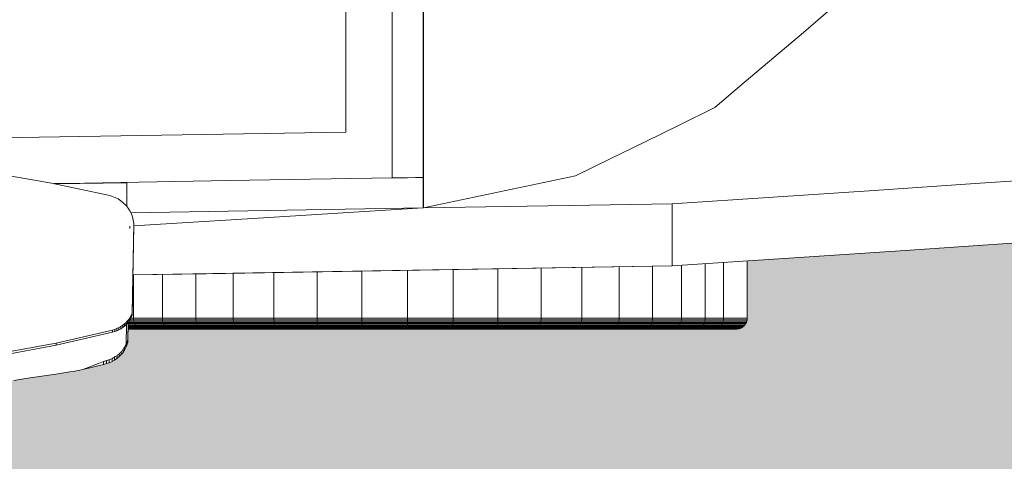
# Model space of a CAD drawing. Header units: inches. Extents: x 1931 to 3173, y 8366 to 8904.
# Tile 42 of 55: x 2950 to 3005, y 8745 to 8770. Entities that reach past the tile are written whole.
import ezdxf

# ---------------------------------------------------------------- set-up
doc = ezdxf.new("R2010")
doc.units = ezdxf.units.IN
doc.header["$MEASUREMENT"] = 0
for name, color, linetype, lineweight in [('A-DETL-GENF-1', 30, 'Continuous', 9), ('C-BLDG-PADS', 91, 'Continuous', 9), ('G-IMPT', 8, 'Continuous', 9)]:
    doc.layers.add(name, color=color, linetype=linetype, lineweight=lineweight)

# ---------------------------------------------------------------- blocks, each defined once
blk = doc.blocks.new('Boat_and_Trailer_14084 - Boat - Trailer - No Boat_dwg-1048090-FLOOR PLAN - BASEMENT')
at = {"layer": 'G-IMPT'}
for p, q in [((-148.687, -74.938), (-148.687, -74.222)), ((-148.682, -74.88), (-148.682, -74.222)), ((-148.669, -74.223), (-148.669, -74.822)), ((-148.646, -74.223), (-148.646, -74.767)), ((-148.616, -74.224), (-148.616, -74.714)), ((-148.577, -74.665), (-148.616, -74.714)), ((-148.577, -74.665), (-148.577, -74.224)), ((-148.569, -74.657), (-148.577, -74.665)), ((-148.577, -76.071), (-148.577, -74.665)), ((-148.569, -74.224), (-148.569, -74.988)), ((-148.569, -74.657), (-148.532, -74.621)), ((-148.532, -74.621), (-148.532, -74.225)), ((-148.532, -74.621), (-148.489, -74.59)), ((-148.532, -76.031), (-148.532, -74.621)), ((-148.48, -74.583), (-148.489, -74.59)), ((-148.48, -74.226), (-148.48, -74.583)), ((-148.422, -74.55), (-148.48, -74.583)), ((-148.48, -75.997), (-148.48, -74.583)), ((-148.422, -74.55), (-148.422, -74.227)), ((-148.422, -74.55), (-148.361, -74.524)), ((-148.422, -75.967), (-148.422, -74.55)), ((-148.361, -74.524), (-148.361, -74.228)), ((-148.361, -74.524), (-148.295, -74.505)), ((-148.361, -75.944), (-148.361, -74.524)), ((-148.295, -74.505), (-148.295, -74.278)), ((-148.227, -74.494), (-148.295, -74.505)), ((-148.295, -74.505), (-148.295, -75.927)), ((-148.227, -74.494), (-148.227, -74.321)), ((-148.158, -74.49), (-148.227, -74.494)), ((-148.227, -75.917), (-148.227, -74.494)), ((-148.158, -74.49), (-148.158, -74.359)), ((-148.158, -75.914), (-148.158, -74.49)), ((-146.021, -74.49), (-148.158, -74.49)), ((-148.682, -74.88), (-148.687, -74.938)), ((-148.687, -74.938), (-148.687, -76.315)), ((-148.682, -74.88), (-148.669, -74.822)), ((-148.682, -74.88), (-148.682, -76.262)), ((-148.646, -74.767), (-148.669, -74.822)), ((-148.669, -76.211), (-148.669, -74.822)), ((-148.646, -74.767), (-148.616, -74.714)), ((-148.646, -76.161), (-148.646, -74.767)), ((-148.616, -76.114), (-148.616, -74.714)), ((-148.569, -76.359), (-148.569, -74.988)), ((-148.616, -76.114), (-148.646, -76.161)), ((-148.577, -76.071), (-148.616, -76.114)), ((-148.616, -76.114), (-148.616, -77.735)), ((-148.577, -76.071), (-148.569, -76.063)), ((-148.577, -76.071), (-148.577, -77.697)), ((-148.532, -76.031), (-148.569, -76.063)), ((-148.532, -76.031), (-148.489, -76.003)), ((-148.532, -76.031), (-148.532, -77.663)), ((-148.48, -75.997), (-148.489, -76.003)), ((-148.422, -75.967), (-148.48, -75.997)), ((-148.48, -77.634), (-148.48, -75.997)), ((-148.422, -75.967), (-148.361, -75.944)), ((-148.422, -77.608), (-148.422, -75.967)), ((-148.361, -75.944), (-148.295, -75.927)), ((-148.361, -77.588), (-148.361, -75.944)), ((-148.227, -75.917), (-148.295, -75.927)), ((-148.295, -77.574), (-148.295, -75.927)), ((-148.158, -75.914), (-148.227, -75.917)), ((-148.227, -75.917), (-148.227, -77.565)), ((-148.158, -75.914), (-145.997, -75.914)), ((-148.158, -75.914), (-148.158, -77.562)), ((-148.682, -76.262), (-148.687, -76.315)), ((-148.687, -76.315), (-148.687, -77.908)), ((-148.682, -76.262), (-148.669, -76.211)), ((-148.682, -76.262), (-148.682, -77.863)), ((-148.646, -76.161), (-148.669, -76.211)), ((-148.669, -77.819), (-148.669, -76.211)), ((-148.646, -76.161), (-148.646, -77.776)), ((-148.569, -77.947), (-148.569, -76.359)), ((-148.361, -77.588), (-148.295, -77.574)), ((-148.295, -77.574), (-148.227, -77.565)), ((-148.295, -79.414), (-148.295, -77.574)), ((-148.227, -77.565), (-148.158, -77.562)), ((-148.227, -79.407), (-148.227, -77.565)), ((-148.158, -79.404), (-148.158, -77.562)), ((-148.158, -77.562), (-145.97, -77.562)), ((-148.682, -77.863), (-148.687, -77.908)), ((-148.687, -79.689), (-148.687, -77.908)), ((-148.669, -77.819), (-148.682, -77.863)), ((-148.682, -79.652), (-148.682, -77.863)), ((-148.646, -77.776), (-148.669, -77.819)), ((-148.669, -79.615), (-148.669, -77.819)), ((-148.616, -77.735), (-148.646, -77.776)), ((-148.646, -79.58), (-148.646, -77.776)), ((-148.577, -77.697), (-148.616, -77.735)), ((-148.616, -79.547), (-148.616, -77.735)), ((-148.577, -77.697), (-148.569, -77.691)), ((-148.577, -79.516), (-148.577, -77.697)), ((-148.532, -77.663), (-148.569, -77.691)), ((-148.569, -79.721), (-148.569, -77.947)), ((-148.532, -77.663), (-148.489, -77.639)), ((-148.532, -79.488), (-148.532, -77.663)), ((-148.48, -77.634), (-148.489, -77.639)), ((-148.422, -77.608), (-148.48, -77.634)), ((-148.48, -77.634), (-148.48, -79.463)), ((-148.422, -77.608), (-148.361, -77.588)), ((-148.422, -77.608), (-148.422, -79.442)), ((-148.361, -79.426), (-148.361, -77.588)), ((-148.577, -79.516), (-148.616, -79.547)), ((-148.577, -79.516), (-148.569, -79.511)), ((-148.577, -79.516), (-148.577, -81.491)), ((-148.532, -79.488), (-148.569, -79.511)), ((-148.489, -79.468), (-148.532, -79.488)), ((-148.532, -81.47), (-148.532, -79.488)), ((-148.48, -79.463), (-148.489, -79.468)), ((-148.422, -79.442), (-148.48, -79.463)), ((-148.48, -79.463), (-148.48, -81.451)), ((-148.422, -79.442), (-148.361, -79.426)), ((-148.422, -79.442), (-148.422, -81.435)), ((-148.361, -79.426), (-148.295, -79.414)), ((-148.361, -79.426), (-148.361, -81.422)), ((-148.295, -79.414), (-148.227, -79.407)), ((-148.295, -79.414), (-148.295, -81.413)), ((-148.158, -79.404), (-148.227, -79.407)), ((-148.227, -81.408), (-148.227, -79.407)), ((-145.939, -79.404), (-148.158, -79.404)), ((-148.158, -81.406), (-148.158, -79.404)), ((-148.682, -79.652), (-148.687, -79.689)), ((-148.687, -79.689), (-148.687, -81.624)), ((-148.669, -79.615), (-148.682, -79.652)), ((-148.682, -81.596), (-148.682, -79.652)), ((-148.646, -79.58), (-148.669, -79.615)), ((-148.669, -81.568), (-148.669, -79.615)), ((-148.616, -79.547), (-148.646, -79.58)), ((-148.646, -79.58), (-148.646, -81.541)), ((-148.616, -79.547), (-148.616, -81.515)), ((-148.569, -81.649), (-148.569, -79.721)), ((-148.489, -81.454), (-148.532, -81.47)), ((-148.489, -81.454), (-148.48, -81.451)), ((-148.48, -81.451), (-148.422, -81.435)), ((-148.48, -83.56), (-148.48, -81.451)), ((-148.422, -81.435), (-148.361, -81.422)), ((-148.422, -81.435), (-148.422, -83.55)), ((-148.361, -81.422), (-148.295, -81.413)), ((-148.361, -81.422), (-148.361, -83.541)), ((-148.295, -81.413), (-148.227, -81.408)), ((-148.295, -83.535), (-148.295, -81.413)), ((-148.158, -81.406), (-148.227, -81.408)), ((-148.227, -83.531), (-148.227, -81.408)), ((-145.906, -81.406), (-148.158, -81.406)), ((-148.158, -81.406), (-148.158, -83.53)), ((-148.682, -81.596), (-148.687, -81.624)), ((-148.687, -83.678), (-148.687, -81.624)), ((-148.669, -81.568), (-148.682, -81.596)), ((-148.682, -81.596), (-148.682, -83.658)), ((-148.669, -81.568), (-148.646, -81.541)), ((-148.669, -81.568), (-148.669, -83.639)), ((-148.616, -81.515), (-148.646, -81.541)), ((-148.646, -83.621), (-148.646, -81.541)), ((-148.577, -81.491), (-148.616, -81.515)), ((-148.616, -81.515), (-148.616, -83.604)), ((-148.577, -81.491), (-148.569, -81.487)), ((-148.577, -81.491), (-148.577, -83.588)), ((-148.532, -81.47), (-148.569, -81.487)), ((-148.569, -83.694), (-148.569, -81.649)), ((-148.532, -81.47), (-148.532, -83.573)), ((-148.682, -83.658), (-148.687, -83.678)), ((-148.687, -83.678), (-148.687, -85.811)), ((-148.669, -83.639), (-148.682, -83.658)), ((-148.682, -83.658), (-148.682, -85.802)), ((-148.669, -83.639), (-148.646, -83.621)), ((-148.669, -83.639), (-148.669, -85.792)), ((-148.646, -83.621), (-148.616, -83.604)), ((-148.646, -83.621), (-148.646, -85.783)), ((-148.577, -83.588), (-148.616, -83.604)), ((-148.616, -83.604), (-148.616, -85.774)), ((-148.577, -83.588), (-148.569, -83.585)), ((-148.577, -83.588), (-148.577, -85.766)), ((-148.532, -83.573), (-148.569, -83.585)), ((-148.569, -85.82), (-148.569, -83.694)), ((-148.489, -83.563), (-148.532, -83.573)), ((-148.532, -83.573), (-148.532, -85.758)), ((-148.48, -83.56), (-148.489, -83.563)), ((-148.48, -83.56), (-148.422, -83.55)), ((-148.48, -83.56), (-148.48, -85.752)), ((-148.422, -83.55), (-148.361, -83.541)), ((-148.422, -83.55), (-148.422, -85.747)), ((-148.295, -83.535), (-148.361, -83.541)), ((-148.361, -83.541), (-148.361, -85.742)), ((-148.227, -83.531), (-148.295, -83.535)), ((-148.295, -83.535), (-148.295, -85.739)), ((-148.158, -83.53), (-148.227, -83.531)), ((-148.227, -85.737), (-148.227, -83.531)), ((-145.87, -83.53), (-148.158, -83.53)), ((-148.158, -85.737), (-148.158, -83.53)), ((-148.682, -85.802), (-148.687, -85.811)), ((-148.687, -87.985), (-148.687, -85.811)), ((-148.682, -85.802), (-148.669, -85.792)), ((-148.682, -87.985), (-148.682, -85.802)), ((-148.646, -85.783), (-148.669, -85.792)), ((-148.669, -85.792), (-148.669, -87.985)), ((-148.646, -85.783), (-148.616, -85.774)), ((-148.646, -85.783), (-148.646, -87.985)), ((-148.577, -85.766), (-148.616, -85.774)), ((-148.616, -85.774), (-148.616, -87.985)), ((-148.577, -85.766), (-148.569, -85.765)), ((-148.577, -85.766), (-148.577, -87.985)), ((-148.532, -85.758), (-148.569, -85.765)), ((-148.569, -85.82), (-148.569, -87.985)), ((-148.489, -85.753), (-148.532, -85.758)), ((-148.532, -87.985), (-148.532, -85.758)), ((-148.48, -85.752), (-148.489, -85.753)), ((-148.422, -85.747), (-148.48, -85.752)), ((-148.48, -87.985), (-148.48, -85.752)), ((-148.422, -85.747), (-148.361, -85.742)), ((-148.422, -87.985), (-148.422, -85.747)), ((-148.295, -85.739), (-148.361, -85.742)), ((-148.361, -87.985), (-148.361, -85.742)), ((-148.227, -85.737), (-148.295, -85.739)), ((-148.295, -87.985), (-148.295, -85.739)), ((-148.158, -85.737), (-148.227, -85.737)), ((-148.227, -85.737), (-148.227, -87.985)), ((-145.833, -85.737), (-148.158, -85.737)), ((-148.158, -85.737), (-148.158, -87.985)), ((-148.687, -90.159), (-148.687, -87.985)), ((-148.682, -87.985), (-148.687, -87.985)), ((-148.682, -90.169), (-148.682, -87.985)), ((-148.682, -87.985), (-148.669, -87.985)), ((-148.669, -87.985), (-148.669, -90.179)), ((-148.669, -87.985), (-148.646, -87.985)), ((-148.646, -90.188), (-148.646, -87.985)), ((-148.616, -87.985), (-148.646, -87.985)), ((-148.616, -90.197), (-148.616, -87.985)), ((-148.577, -87.985), (-148.616, -87.985)), ((-148.577, -87.985), (-148.577, -90.205)), ((-148.577, -87.985), (-148.569, -87.985)), ((-148.569, -87.985), (-148.569, -90.151)), ((-148.532, -87.985), (-148.569, -87.985)), ((-148.532, -90.212), (-148.532, -87.985)), ((-148.489, -87.985), (-148.532, -87.985)), ((-148.48, -87.985), (-148.489, -87.985)), ((-148.48, -90.218), (-148.48, -87.985)), ((-148.48, -87.985), (-148.422, -87.985)), ((-148.361, -87.985), (-148.422, -87.985)), ((-148.422, -90.224), (-148.422, -87.985)), ((-148.361, -87.985), (-148.361, -90.228)), ((-148.361, -87.985), (-148.295, -87.985)), ((-148.295, -87.985), (-148.295, -90.231)), ((-148.295, -87.985), (-148.227, -87.985)), ((-148.227, -90.233), (-148.227, -87.985)), ((-148.227, -87.985), (-148.158, -87.985)), ((-148.158, -87.985), (-148.158, -90.234)), ((-148.158, -87.985), (-145.796, -87.985)), ((-148.687, -90.159), (-148.687, -92.293)), ((-148.687, -90.159), (-148.682, -90.169)), ((-148.682, -90.169), (-148.682, -92.312)), ((-148.682, -90.169), (-148.669, -90.179)), ((-148.646, -90.188), (-148.669, -90.179)), ((-148.669, -92.331), (-148.669, -90.179)), ((-148.646, -92.349), (-148.646, -90.188)), ((-148.616, -90.197), (-148.646, -90.188)), ((-148.569, -90.151), (-148.569, -92.276)), ((-148.616, -92.367), (-148.616, -90.197)), ((-148.616, -90.197), (-148.577, -90.205)), ((-148.577, -92.383), (-148.577, -90.205)), ((-148.569, -90.206), (-148.577, -90.205)), ((-148.532, -90.212), (-148.569, -90.206)), ((-148.489, -90.217), (-148.532, -90.212)), ((-148.532, -90.212), (-148.532, -92.397)), ((-148.48, -90.218), (-148.489, -90.217)), ((-148.48, -92.41), (-148.48, -90.218)), ((-148.422, -90.224), (-148.48, -90.218)), ((-148.361, -90.228), (-148.422, -90.224)), ((-148.422, -92.421), (-148.422, -90.224)), ((-148.361, -90.228), (-148.295, -90.231)), ((-148.361, -90.228), (-148.361, -92.429)), ((-148.295, -90.231), (-148.295, -92.436)), ((-148.295, -90.231), (-148.227, -90.233)), ((-148.227, -92.439), (-148.227, -90.233)), ((-148.227, -90.233), (-148.158, -90.234)), ((-148.158, -92.441), (-148.158, -90.234)), ((-145.759, -90.234), (-148.158, -90.234)), ((-148.687, -92.293), (-148.687, -94.346)), ((-148.687, -92.293), (-148.682, -92.312)), ((-148.682, -94.375), (-148.682, -92.312)), ((-148.682, -92.312), (-148.669, -92.331)), ((-148.646, -92.349), (-148.669, -92.331)), ((-148.669, -94.403), (-148.669, -92.331)), ((-148.646, -92.349), (-148.616, -92.367)), ((-148.646, -92.349), (-148.646, -94.43)), ((-148.616, -92.367), (-148.616, -94.455)), ((-148.616, -92.367), (-148.577, -92.383)), ((-148.577, -94.479), (-148.577, -92.383)), ((-148.569, -92.385), (-148.577, -92.383)), ((-148.569, -94.322), (-148.569, -92.276)), ((-148.532, -92.397), (-148.569, -92.385)), ((-148.532, -94.501), (-148.532, -92.397)), ((-148.489, -92.408), (-148.532, -92.397)), ((-148.48, -92.41), (-148.489, -92.408)), ((-148.48, -92.41), (-148.422, -92.421)), ((-148.48, -92.41), (-148.48, -94.52)), ((-148.422, -92.421), (-148.361, -92.429)), ((-148.422, -92.421), (-148.422, -94.535)), ((-148.361, -94.548), (-148.361, -92.429)), ((-148.295, -92.436), (-148.361, -92.429)), ((-148.295, -94.557), (-148.295, -92.436)), ((-148.295, -92.436), (-148.227, -92.439)), ((-148.227, -94.563), (-148.227, -92.439)), ((-148.158, -92.441), (-148.227, -92.439)), ((-148.158, -92.441), (-148.158, -94.565)), ((-148.158, -92.441), (-145.722, -92.441)), ((-148.687, -94.346), (-148.687, -96.281)), ((-148.682, -94.375), (-148.687, -94.346)), ((-148.682, -96.319), (-148.682, -94.375)), ((-148.669, -94.403), (-148.682, -94.375)), ((-148.669, -96.355), (-148.669, -94.403)), ((-148.646, -94.43), (-148.669, -94.403)), ((-148.616, -94.455), (-148.646, -94.43)), ((-148.646, -96.39), (-148.646, -94.43)), ((-148.616, -96.424), (-148.616, -94.455)), ((-148.577, -94.479), (-148.616, -94.455)), ((-148.577, -96.455), (-148.577, -94.479)), ((-148.577, -94.479), (-148.569, -94.483)), ((-148.569, -96.25), (-148.569, -94.322)), ((-148.532, -94.501), (-148.569, -94.483)), ((-148.489, -94.516), (-148.532, -94.501)), ((-148.532, -94.501), (-148.532, -96.483)), ((-148.48, -94.52), (-148.489, -94.516)), ((-148.48, -96.507), (-148.48, -94.52)), ((-148.422, -94.535), (-148.48, -94.52)), ((-148.422, -96.528), (-148.422, -94.535)), ((-148.361, -94.548), (-148.422, -94.535)), ((-148.361, -96.545), (-148.361, -94.548)), ((-148.295, -94.557), (-148.361, -94.548)), ((-148.295, -96.557), (-148.295, -94.557)), ((-148.295, -94.557), (-148.227, -94.563)), ((-148.227, -96.564), (-148.227, -94.563)), ((-148.227, -94.563), (-148.158, -94.565)), ((-148.158, -96.566), (-148.158, -94.565)), ((-148.158, -94.565), (-145.686, -94.565)), ((-148.687, -98.062), (-148.687, -96.281)), ((-148.682, -96.319), (-148.687, -96.281)), ((-148.669, -96.355), (-148.682, -96.319)), ((-148.682, -98.108), (-148.682, -96.319)), ((-148.669, -98.152), (-148.669, -96.355)), ((-148.646, -96.39), (-148.669, -96.355)), ((-148.616, -96.424), (-148.646, -96.39)), ((-148.646, -98.195), (-148.646, -96.39)), ((-148.616, -98.235), (-148.616, -96.424)), ((-148.577, -96.455), (-148.616, -96.424)), ((-148.577, -98.273), (-148.577, -96.455)), ((-148.577, -96.455), (-148.569, -96.46)), ((-148.569, -98.024), (-148.569, -96.25)), ((-148.532, -96.483), (-148.569, -96.46)), ((-148.532, -98.307), (-148.532, -96.483)), ((-148.489, -96.503), (-148.532, -96.483)), ((-148.48, -96.507), (-148.489, -96.503)), ((-148.422, -96.528), (-148.48, -96.507)), ((-148.48, -98.337), (-148.48, -96.507)), ((-148.361, -96.545), (-148.422, -96.528)), ((-148.422, -98.362), (-148.422, -96.528)), ((-148.361, -98.382), (-148.361, -96.545)), ((-148.295, -96.557), (-148.361, -96.545)), ((-148.295, -98.397), (-148.295, -96.557)), ((-148.295, -96.557), (-148.227, -96.564)), ((-148.227, -98.405), (-148.227, -96.564)), ((-148.158, -96.566), (-148.227, -96.564)), ((-145.653, -96.566), (-148.158, -96.566)), ((-148.158, -98.408), (-148.158, -96.566)), ((-148.687, -99.656), (-148.687, -98.062)), ((-148.682, -98.108), (-148.687, -98.062)), ((-148.682, -99.708), (-148.682, -98.108)), ((-148.669, -98.152), (-148.682, -98.108)), ((-148.669, -99.76), (-148.669, -98.152)), ((-148.669, -98.152), (-148.646, -98.195)), ((-148.616, -98.235), (-148.646, -98.195)), ((-148.646, -98.195), (-148.646, -99.809)), ((-148.616, -99.856), (-148.616, -98.235)), ((-148.616, -98.235), (-148.577, -98.273)), ((-148.577, -99.9), (-148.577, -98.273)), ((-148.577, -98.273), (-148.569, -98.279)), ((-148.569, -98.024), (-148.569, -99.611)), ((-148.532, -98.307), (-148.569, -98.279)), ((-148.532, -99.939), (-148.532, -98.307)), ((-148.489, -98.332), (-148.532, -98.307)), ((-148.48, -98.337), (-148.489, -98.332)), ((-148.422, -98.362), (-148.48, -98.337)), ((-148.48, -99.974), (-148.48, -98.337)), ((-148.361, -98.382), (-148.422, -98.362)), ((-148.422, -98.362), (-148.422, -100.003)), ((-148.361, -98.382), (-148.295, -98.397)), ((-148.361, -98.382), (-148.361, -100.026)), ((-148.295, -98.397), (-148.295, -100.043)), ((-148.295, -98.397), (-148.227, -98.405)), ((-148.227, -98.405), (-148.158, -98.408)), ((-148.227, -98.405), (-148.227, -100.053)), ((-145.622, -98.408), (-148.158, -98.408)), ((-148.158, -98.408), (-148.158, -100.057)), ((-148.687, -101.033), (-148.687, -99.656)), ((-148.682, -99.708), (-148.687, -99.656)), ((-148.682, -101.091), (-148.682, -99.708)), ((-148.669, -99.76), (-148.682, -99.708)), ((-148.669, -101.148), (-148.669, -99.76)), ((-148.669, -99.76), (-148.646, -99.809)), ((-148.616, -99.856), (-148.646, -99.809)), ((-148.646, -101.204), (-148.646, -99.809)), ((-148.577, -99.9), (-148.616, -99.856)), ((-148.616, -99.856), (-148.616, -101.257)), ((-148.569, -99.611), (-148.569, -100.983)), ((-148.577, -99.9), (-148.577, -101.305)), ((-148.577, -99.9), (-148.569, -99.907)), ((-148.532, -99.939), (-148.569, -99.907)), ((-148.489, -99.968), (-148.532, -99.939)), ((-148.532, -99.939), (-148.532, -101.349)), ((-148.489, -99.968), (-148.48, -99.974)), ((-148.48, -99.974), (-148.422, -100.003)), ((-148.48, -99.974), (-148.48, -101.388)), ((-148.361, -100.026), (-148.422, -100.003)), ((-148.422, -100.003), (-148.422, -101.421)), ((-148.361, -101.446), (-148.361, -100.026)), ((-148.295, -100.043), (-148.361, -100.026)), ((-148.295, -101.465), (-148.295, -100.043)), ((-148.295, -100.043), (-148.227, -100.053)), ((-148.227, -101.477), (-148.227, -100.053)), ((-148.158, -100.057), (-148.227, -100.053)), ((-148.158, -101.481), (-148.158, -100.057)), ((-148.158, -100.057), (-145.595, -100.057)), ((-148.687, -101.033), (-148.687, -102.166)), ((-148.682, -101.091), (-148.687, -101.033)), ((-148.669, -101.148), (-148.682, -101.091)), ((-148.682, -101.091), (-148.682, -102.23)), ((-148.669, -101.148), (-148.669, -102.293)), ((-148.669, -101.148), (-148.646, -101.204)), ((-148.616, -101.257), (-148.646, -101.204)), ((-148.646, -102.353), (-148.646, -101.204)), ((-148.616, -101.257), (-148.577, -101.305)), ((-148.616, -101.257), (-148.616, -102.41)), ((-148.577, -101.305), (-148.577, -102.463)), ((-148.577, -101.305), (-148.569, -101.313)), ((-148.569, -100.983), (-148.569, -102.112)), ((-148.569, -101.313), (-148.532, -101.349)), ((-148.532, -102.511), (-148.532, -101.349)), ((-148.532, -101.349), (-148.489, -101.381)), ((-148.48, -101.388), (-148.489, -101.381)), ((-148.48, -102.553), (-148.48, -101.388)), ((-148.422, -101.421), (-148.48, -101.388)), ((-148.361, -101.446), (-148.422, -101.421)), ((-148.422, -102.588), (-148.422, -101.421)), ((-148.361, -101.446), (-148.295, -101.465)), ((-148.361, -101.446), (-148.361, -102.616)), ((-148.295, -101.465), (-148.295, -102.637)), ((-148.295, -101.465), (-148.227, -101.477)), ((-148.227, -102.649), (-148.227, -101.477)), ((-148.227, -101.477), (-148.158, -101.481)), ((-145.548, -101.481), (-148.158, -101.481)), ((-148.158, -101.481), (-148.158, -102.653)), ((-148.687, -102.166), (-148.687, -103.037)), ((-148.682, -102.23), (-148.687, -102.166)), ((-148.682, -102.23), (-148.669, -102.293)), ((-148.682, -102.23), (-148.682, -103.104)), ((-148.669, -102.293), (-148.646, -102.353)), ((-148.669, -102.293), (-148.669, -103.171)), ((-148.569, -102.112), (-148.569, -102.979)), ((-148.616, -102.41), (-148.646, -102.353)), ((-148.646, -102.353), (-148.646, -103.235)), ((-148.616, -102.41), (-148.577, -102.463)), ((-148.616, -102.41), (-148.616, -103.295)), ((-148.577, -102.463), (-148.577, -103.351)), ((-148.577, -102.463), (-148.569, -102.472)), ((-148.532, -102.511), (-148.569, -102.472)), ((-148.489, -102.545), (-148.532, -102.511)), ((-148.532, -102.511), (-148.532, -103.402)), ((-148.48, -102.553), (-148.489, -102.545)), ((-148.422, -102.588), (-148.48, -102.553)), ((-148.48, -102.553), (-148.48, -103.447)), ((-148.422, -103.484), (-148.422, -102.588)), ((-148.422, -102.588), (-148.361, -102.616)), ((-148.361, -103.514), (-148.361, -102.616)), ((-148.295, -102.637), (-148.361, -102.616)), ((-148.295, -102.637), (-148.227, -102.649)), ((-148.295, -102.637), (-148.295, -103.536)), ((-148.227, -102.649), (-148.158, -102.653)), ((-148.227, -102.649), (-148.227, -103.549)), ((-145.47, -102.653), (-148.158, -102.653)), ((-148.158, -102.653), (-148.158, -103.554)), ((-148.687, -103.037), (-148.687, -104.185)), ((-148.682, -103.104), (-148.687, -103.037)), ((-148.682, -103.104), (-148.669, -103.171)), ((-148.682, -103.104), (-148.682, -104.254)), ((-148.646, -103.235), (-148.669, -103.171)), ((-148.669, -103.171), (-148.669, -104.322)), ((-148.646, -103.235), (-148.616, -103.295)), ((-148.646, -103.235), (-148.646, -104.387)), ((-148.569, -102.979), (-148.569, -104.127)), ((-148.616, -103.295), (-148.577, -103.351)), ((-148.616, -103.295), (-148.616, -104.449)), ((-148.577, -103.351), (-148.577, -104.506)), ((-148.577, -103.351), (-148.569, -103.361)), ((-148.577, -104.506), (-148.569, -103.361)), ((-148.573, -104.511), (-148.569, -103.361)), ((-148.532, -103.402), (-148.569, -103.361)), ((-148.532, -103.402), (-148.489, -103.439)), ((-148.532, -103.402), (-148.532, -104.558)), ((-148.48, -103.447), (-148.489, -103.439)), ((-148.422, -103.484), (-148.48, -103.447)), ((-148.48, -103.447), (-148.48, -104.603)), ((-148.361, -103.514), (-148.422, -103.484)), ((-148.422, -103.484), (-148.422, -104.642)), ((-148.361, -103.514), (-148.361, -104.672)), ((-148.361, -103.514), (-148.295, -103.536)), ((-148.295, -103.536), (-148.295, -104.694)), ((-148.295, -103.536), (-148.227, -103.549)), ((-148.227, -103.549), (-148.158, -103.554)), ((-148.227, -103.549), (-148.227, -104.708)), ((-145.41, -103.554), (-148.158, -103.554)), ((-148.158, -103.554), (-148.158, -104.712)), ((-148.687, -104.185), (-148.685, -104.203)), ((-148.684, -104.22), (-148.685, -104.203)), ((-148.683, -104.237), (-148.684, -104.22)), ((-148.682, -104.254), (-148.683, -104.237)), ((-148.679, -104.271), (-148.682, -104.254)), ((-148.679, -104.271), (-148.675, -104.288)), ((-148.675, -104.288), (-148.672, -104.305)), ((-148.669, -104.322), (-148.672, -104.305)), ((-148.663, -104.338), (-148.669, -104.322)), ((-148.663, -104.338), (-148.657, -104.354)), ((-148.657, -104.354), (-148.652, -104.371)), ((-148.652, -104.371), (-148.646, -104.387)), ((-148.646, -104.387), (-148.639, -104.403)), ((-148.639, -104.403), (-148.631, -104.418)), ((-148.631, -104.418), (-148.623, -104.433)), ((-148.616, -104.449), (-148.623, -104.433)), ((-148.606, -104.463), (-148.616, -104.449)), ((-148.606, -104.463), (-148.597, -104.478)), ((-148.597, -104.478), (-148.587, -104.492)), ((-148.587, -104.492), (-148.577, -104.506)), ((-148.577, -104.506), (-148.573, -104.511)), ((-148.577, -104.506), (-148.573, -104.511)), ((-148.573, -104.511), (-148.569, -104.516)), ((-148.56, -104.526), (-148.569, -104.516)), ((-148.56, -104.526), (-148.551, -104.537)), ((-148.541, -104.547), (-148.551, -104.537)), ((-148.541, -104.547), (-148.532, -104.558)), ((-148.532, -104.558), (-148.521, -104.567)), ((-148.521, -104.567), (-148.511, -104.577)), ((-148.511, -104.577), (-148.5, -104.586)), ((-148.489, -104.595), (-148.5, -104.586)), ((-148.485, -104.599), (-148.489, -104.595)), ((-148.48, -104.603), (-148.485, -104.599)), ((-148.466, -104.613), (-148.48, -104.603)), ((-148.466, -104.613), (-148.451, -104.623)), ((-148.437, -104.632), (-148.451, -104.623)), ((-148.422, -104.642), (-148.437, -104.632)), ((-148.407, -104.649), (-148.422, -104.642)), ((-148.407, -104.649), (-148.391, -104.657)), ((-148.391, -104.657), (-148.376, -104.665)), ((-148.376, -104.665), (-148.361, -104.672)), ((-148.361, -104.672), (-148.344, -104.678)), ((-148.344, -104.678), (-148.328, -104.683)), ((-148.328, -104.683), (-148.311, -104.689)), ((-148.311, -104.689), (-148.295, -104.694)), ((-148.295, -104.694), (-148.278, -104.698)), ((-148.261, -104.701), (-148.278, -104.698)), ((-148.244, -104.705), (-148.261, -104.701)), ((-148.244, -104.705), (-148.227, -104.708)), ((-148.227, -104.708), (-148.21, -104.709)), ((-148.193, -104.71), (-148.21, -104.709)), ((-148.176, -104.711), (-148.193, -104.71)), ((-148.158, -104.712), (-148.176, -104.711)), ((-148.158, -104.712), (-146.31, -104.712)), ((-146.31, -104.712), (-145.333, -104.712))]:
    blk.add_line(p, q, dxfattribs=at)
blk = doc.blocks.new('Boat_and_Trailer_14084 - Boat - Ski Bar and Boards_dwg-1048089-FLOOR PLAN - BASEMENT')
at = {"layer": 'G-IMPT'}
for p, q in [((-150.112, -67.861), (-149.587, -70.675)), ((-149.999, -67.861), (-149.474, -70.675)), ((-141.103, -67.639), (-141.591, -70.455)), ((-151.213, -69.285), (-151.317, -68.594)), ((-151.213, -69.285), (-151.109, -69.977)), ((-151.109, -69.977), (-151.005, -70.668)), ((-150.901, -71.359), (-151.005, -70.668)), ((-149.587, -70.675), (-148.947, -73.46)), ((-149.587, -70.675), (-149.474, -70.675)), ((-148.834, -73.46), (-149.474, -70.675)), ((-141.591, -70.455), (-142.186, -73.248)), ((-150.901, -71.359), (-150.871, -71.52)), ((-150.871, -71.52), (-150.841, -71.68)), ((-150.841, -71.68), (-150.811, -71.841)), ((-150.782, -72.001), (-150.811, -71.841)), ((-150.528, -73.018), (-150.782, -72.001)), ((-150.681, -72.256), (-150.782, -72.001)), ((-150.681, -72.256), (-150.581, -72.51)), ((-150.481, -72.765), (-150.581, -72.51)), ((-150.528, -73.018), (-150.491, -73.161)), ((-150.381, -73.02), (-150.528, -73.018)), ((-150.443, -73.3), (-150.491, -73.161)), ((-150.344, -73.163), (-150.491, -73.161)), ((-150.381, -73.02), (-150.481, -72.765)), ((-150.381, -73.02), (-150.372, -73.055)), ((-150.372, -73.055), (-150.363, -73.091)), ((-150.354, -73.127), (-150.363, -73.091)), ((-150.344, -73.163), (-150.354, -73.127)), ((-150.344, -73.163), (-150.332, -73.197)), ((-150.332, -73.197), (-150.32, -73.232)), ((-150.383, -73.433), (-150.443, -73.3)), ((-150.443, -73.3), (-150.296, -73.301)), ((-150.383, -73.433), (-150.313, -73.559)), ((-150.237, -73.434), (-150.383, -73.433)), ((-150.308, -73.267), (-150.32, -73.232)), ((-150.313, -73.559), (-150.232, -73.677)), ((-150.313, -73.559), (-150.166, -73.561)), ((-150.296, -73.301), (-150.308, -73.267)), ((-150.281, -73.335), (-150.296, -73.301)), ((-150.266, -73.368), (-150.281, -73.335)), ((-150.252, -73.401), (-150.266, -73.368)), ((-150.237, -73.434), (-150.252, -73.401)), ((-150.237, -73.434), (-150.219, -73.466)), ((-150.142, -73.787), (-150.232, -73.677)), ((-150.232, -73.677), (-150.085, -73.679)), ((-150.219, -73.466), (-150.201, -73.497)), ((-150.201, -73.497), (-150.184, -73.529)), ((-150.166, -73.561), (-150.184, -73.529)), ((-150.166, -73.561), (-150.146, -73.59)), ((-150.126, -73.62), (-150.146, -73.59)), ((-150.126, -73.62), (-150.106, -73.649)), ((-150.085, -73.679), (-150.106, -73.649)), ((-150.085, -73.679), (-150.063, -73.706)), ((-150.04, -73.734), (-150.063, -73.706)), ((-148.947, -73.46), (-148.915, -73.568)), ((-148.947, -73.46), (-148.834, -73.46)), ((-148.876, -73.674), (-148.915, -73.568)), ((-148.915, -73.568), (-148.802, -73.568)), ((-148.828, -73.775), (-148.876, -73.674)), ((-148.876, -73.674), (-148.762, -73.674)), ((-148.802, -73.568), (-148.834, -73.46)), ((-148.802, -73.568), (-148.762, -73.674)), ((-148.762, -73.674), (-148.715, -73.775)), ((-142.377, -73.73), (-142.298, -73.577)), ((-142.234, -73.416), (-142.298, -73.577)), ((-142.186, -73.248), (-142.234, -73.416)), ((-150.142, -73.787), (-150.043, -73.887)), ((-149.995, -73.789), (-150.142, -73.787)), ((-150.043, -73.887), (-149.936, -73.976)), ((-150.043, -73.887), (-149.896, -73.888)), ((-150.04, -73.734), (-150.018, -73.761)), ((-149.995, -73.789), (-150.018, -73.761)), ((-149.995, -73.789), (-149.97, -73.813)), ((-149.97, -73.813), (-149.945, -73.838)), ((-149.945, -73.838), (-149.921, -73.863)), ((-149.936, -73.976), (-149.821, -74.053)), ((-149.936, -73.976), (-149.789, -73.977)), ((-149.896, -73.888), (-149.921, -73.863)), ((-149.896, -73.888), (-149.869, -73.91)), ((-149.869, -73.91), (-149.842, -73.933)), ((-149.842, -73.933), (-149.816, -73.955)), ((-149.821, -74.053), (-149.701, -74.118)), ((-149.821, -74.053), (-149.675, -74.055)), ((-149.789, -73.977), (-149.816, -73.955)), ((-149.789, -73.977), (-149.76, -73.997)), ((-149.732, -74.016), (-149.76, -73.997)), ((-149.732, -74.016), (-149.703, -74.035)), ((-149.703, -74.035), (-149.675, -74.055)), ((-149.701, -74.118), (-149.576, -74.171)), ((-149.701, -74.118), (-149.555, -74.12)), ((-149.645, -74.071), (-149.675, -74.055)), ((-149.615, -74.087), (-149.645, -74.071)), ((-149.615, -74.087), (-149.585, -74.104)), ((-149.585, -74.104), (-149.555, -74.12)), ((-149.447, -74.21), (-149.576, -74.171)), ((-149.576, -74.171), (-149.43, -74.173)), ((-149.548, -74.123), (-149.555, -74.12)), ((-149.548, -74.123), (-149.555, -74.12)), ((-148.547, -74.151), (-149.548, -74.123)), ((-149.548, -74.123), (-149.518, -74.135)), ((-149.489, -74.148), (-149.518, -74.135)), ((-149.489, -74.148), (-149.459, -74.16)), ((-149.459, -74.16), (-149.43, -74.173)), ((-149.43, -74.173), (-149.397, -74.182)), ((-149.397, -74.182), (-149.365, -74.192)), ((-148.828, -73.775), (-148.774, -73.872)), ((-148.828, -73.775), (-148.715, -73.775)), ((-148.712, -73.964), (-148.774, -73.872)), ((-148.774, -73.872), (-148.661, -73.872)), ((-148.715, -73.775), (-148.661, -73.872)), ((-148.644, -74.051), (-148.712, -73.964)), ((-148.712, -73.964), (-148.599, -73.964)), ((-148.599, -73.964), (-148.661, -73.872)), ((-148.644, -74.051), (-148.57, -74.131)), ((-148.531, -74.051), (-148.644, -74.051)), ((-148.531, -74.051), (-148.599, -73.964)), ((-148.57, -74.131), (-148.49, -74.204)), ((-148.457, -74.131), (-148.57, -74.131)), ((-148.457, -74.131), (-148.531, -74.051)), ((-148.457, -74.131), (-148.377, -74.204)), ((-142.695, -74.124), (-142.825, -74.228)), ((-142.695, -74.124), (-142.577, -74.005)), ((-142.47, -73.874), (-142.577, -74.005)), ((-142.377, -73.73), (-142.47, -73.874)), ((-149.447, -74.21), (-148.439, -74.228)), ((-149.447, -74.21), (-149.301, -74.212)), ((-149.365, -74.192), (-149.333, -74.202)), ((-149.301, -74.212), (-149.333, -74.202)), ((-149.301, -74.212), (-148.46, -74.227)), ((-148.49, -74.204), (-148.405, -74.27)), ((-148.49, -74.204), (-148.377, -74.204)), ((-148.315, -74.328), (-148.405, -74.27)), ((-148.405, -74.27), (-148.292, -74.27)), ((-148.377, -74.204), (-148.292, -74.27)), ((-148.221, -74.378), (-148.315, -74.328)), ((-148.315, -74.328), (-148.202, -74.328)), ((-148.292, -74.27), (-148.202, -74.328)), ((-148.124, -74.419), (-148.221, -74.378)), ((-148.221, -74.378), (-148.108, -74.378)), ((-148.108, -74.378), (-148.202, -74.328)), ((-143.693, -74.5), (-148.124, -74.419)), ((-148.124, -74.419), (-148.011, -74.419)), ((-148.108, -74.378), (-148.011, -74.419)), ((-143.58, -74.5), (-148.011, -74.419)), ((-143.839, -74.31), (-143.718, -74.312)), ((-143.693, -74.5), (-143.58, -74.5)), ((-143.58, -74.5), (-143.42, -74.481)), ((-143.42, -74.481), (-143.263, -74.444)), ((-143.11, -74.389), (-143.263, -74.444)), ((-142.963, -74.317), (-143.11, -74.389)), ((-142.963, -74.317), (-142.825, -74.228))]:
    blk.add_line(p, q, dxfattribs=at)
blk = doc.blocks.new('Boat_and_Trailer_14084 - Boat - For Trailer and Bars_dwg-1048088-FLOOR PLAN - BASEMENT')
at = {"layer": 'G-IMPT'}
for p, q in [((-139.604, -85.147), (-139.961, -63.706)), ((-142.139, -70.778), (-142.129, -71.375)), ((-142.139, -70.778), (-142.129, -71.375)), ((-142.101, -74.346), (-142.159, -70.873)), ((-142.129, -71.375), (-141.995, -79.396)), ((-142.129, -71.375), (-141.995, -79.396)), ((-146.578, -78.261), (-146.638, -74.647)), ((-146.638, -74.647), (-146.578, -78.261)), ((-146.638, -74.647), (-146.196, -101.214)), ((-143.339, -88.947), (-143.579, -74.556)), ((-142.278, -74.349), (-143.256, -74.349)), ((-142.278, -74.349), (-142.101, -74.346)), ((-143.862, -80.556), (-144.227, -74.689)), ((-143.862, -80.556), (-144.227, -74.689)), ((-146.387, -89.737), (-146.578, -78.261)), ((-146.387, -89.737), (-146.578, -78.261)), ((-141.861, -87.417), (-141.995, -79.396)), ((-141.861, -87.417), (-141.995, -79.396)), ((-143.862, -80.556), (-143.341, -88.947)), ((-143.341, -88.947), (-143.862, -80.556)), ((-112.532, -85.147), (-139.604, -85.147)), ((-134.529, -87.423), (-141.861, -87.417)), ((-134.529, -87.423), (-141.861, -87.417)), ((-141.861, -87.417), (-141.855, -87.799)), ((-141.861, -87.417), (-141.855, -87.799)), ((-134.529, -87.423), (-127.197, -87.429)), ((-134.529, -87.423), (-127.197, -87.429)), ((-141.855, -87.799), (-141.848, -88.182)), ((-141.855, -87.799), (-141.848, -88.182)), ((-141.848, -88.182), (-141.842, -88.565)), ((-141.848, -88.182), (-141.842, -88.565)), ((-141.836, -88.947), (-141.842, -88.565)), ((-141.836, -88.947), (-141.842, -88.565)), ((-141.836, -88.947), (-143.339, -88.947)), ((-143.339, -88.947), (-143.339, -88.972)), ((-142.963, -88.966), (-143.339, -88.972)), ((-142.963, -88.966), (-143.339, -88.972)), ((-143.339, -88.972), (-127.936, -88.972)), ((-143.339, -88.972), (-127.936, -88.972)), ((-143.288, -92.033), (-143.339, -88.972)), ((-142.944, -90.841), (-143.339, -88.972)), ((-143.339, -88.972), (-143.288, -92.033)), ((-142.587, -88.96), (-142.963, -88.966)), ((-142.587, -88.96), (-142.963, -88.966)), ((-142.212, -88.954), (-142.587, -88.96)), ((-142.212, -88.954), (-142.587, -88.96)), ((-142.212, -88.954), (-141.836, -88.947)), ((-142.212, -88.954), (-141.836, -88.947)), ((-141.836, -88.947), (-112.532, -88.972)), ((-146.196, -101.214), (-146.387, -89.737)), ((-146.196, -101.214), (-146.387, -89.737)), ((-142.944, -90.841), (-142.549, -92.709)), ((-143.237, -95.093), (-143.288, -92.033)), ((-143.237, -95.093), (-143.288, -92.033)), ((-142.549, -92.709), (-142.154, -94.578)), ((-141.759, -96.446), (-142.549, -92.709)), ((-142.549, -92.709), (-142.154, -94.578)), ((-141.759, -96.446), (-142.154, -94.578)), ((-141.759, -96.446), (-142.154, -94.578)), ((-143.186, -98.153), (-143.237, -95.093)), ((-143.186, -98.153), (-143.237, -95.093)), ((-141.759, -96.446), (-140.918, -98.161)), ((-140.918, -98.161), (-141.759, -96.446)), ((-143.135, -101.214), (-143.186, -98.153)), ((-143.135, -101.214), (-143.186, -98.153)), ((-140.918, -98.161), (-140.077, -99.875)), ((-140.918, -98.161), (-140.077, -99.875)), ((-140.077, -99.875), (-139.236, -101.59)), ((-140.077, -99.875), (-139.236, -101.59)), ((-145.813, -106.952), (-146.196, -101.214)), ((-146.196, -101.214), (-145.43, -101.214)), ((-145.813, -106.952), (-146.196, -101.214)), ((-146.196, -101.214), (-145.43, -101.214)), ((-144.665, -101.214), (-145.43, -101.214)), ((-145.43, -101.214), (-144.665, -101.214)), ((-143.9, -101.214), (-144.665, -101.214)), ((-144.665, -101.214), (-143.9, -101.214)), ((-143.9, -101.214), (-143.135, -101.214)), ((-143.135, -101.214), (-143.9, -101.214)), ((-143.135, -101.214), (-142.804, -106.187)), ((-142.804, -106.187), (-143.135, -101.214)), ((-139.236, -101.59), (-138.394, -103.305)), ((-139.236, -101.59), (-138.394, -103.305)), ((-138.394, -103.305), (-137.159, -104.761)), ((-137.159, -104.761), (-138.394, -103.305)), ((-137.159, -104.761), (-135.923, -106.217)), ((-135.923, -106.217), (-137.159, -104.761)), ((-142.804, -106.187), (-142.472, -111.16)), ((-142.472, -111.16), (-142.804, -106.187)), ((-135.923, -106.217), (-134.687, -107.673)), ((-135.923, -106.217), (-134.687, -107.673)), ((-145.43, -112.69), (-145.813, -106.952)), ((-145.43, -112.69), (-145.813, -106.952)), ((-133.451, -109.129), (-134.687, -107.673)), ((-133.451, -109.129), (-134.687, -107.673)), ((-142.472, -111.16), (-142.141, -116.133)), ((-142.141, -116.133), (-142.472, -111.16)), ((-145.048, -118.428), (-145.43, -112.69)), ((-145.43, -112.69), (-145.048, -118.428)), ((-141.809, -121.106), (-142.141, -116.133)), ((-141.809, -121.106), (-142.141, -116.133))]:
    blk.add_line(p, q, dxfattribs=at)
blk = doc.blocks.new('Boat_and_Trailer_14084 - Boat_and_Trailer_14084-1048095-FLOOR PLAN - BASEMENT')
at = {"xscale": 1.151149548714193, "yscale": 1.151149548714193, "zscale": 1.151149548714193}
for name, p in [('Boat_and_Trailer_14084 - Boat - Trailer - No Boat_dwg-1048090-FLOOR PLAN - BASEMENT', (128.831, 47.637)), ('Boat_and_Trailer_14084 - Boat - For Trailer and Bars_dwg-1048088-FLOOR PLAN - BASEMENT', (129.541, 47.857)), ('Boat_and_Trailer_14084 - Boat - Ski Bar and Boards_dwg-1048089-FLOOR PLAN - BASEMENT', (128.943, 47.637))]:
    blk.add_blockref(name, p, dxfattribs=at)

msp = doc.modelspace()

# ---------------------------------------------------------------- hatches: boundary and pattern name
at = {"layer": 'C-BLDG-PADS'}
h = msp.add_hatch(dxfattribs=at)
h.set_pattern_fill('FP_9', color=256, style=0, pattern_type=2)
h.set_pattern_definition([(0, (0.803, 0), (15.357, 3.84), [0.633, -10.884, 0.633, -10.884, -61.427]), (0, (0.803, 0), (15.357, 3.84), [-23.035, 0.633, -22.402, 0.633, -10.884, -26.874]), (0, (0.803, 0), (15.357, 3.84), [-57.588, 0.633, -7.045, 0.633, -18.562]), (119.995, (6.562, 1.92), (-11.0026783, 11.3818784), [0.634, -10.886, 0.634, -10.886, -61.437]), (119.995, (6.562, 1.92), (-11.0026783, 11.3818784), [-23.039, 0.634, -22.405, 0.634, -10.886, -26.879]), (119.995, (6.562, 1.92), (-11.0026783, 11.3818784), [-57.597, 0.634, -7.046, 0.634, -18.565]), (240.005, (8.482, 9.6), (-4.3540001, -15.2220302), [0.634, -10.886, 0.634, -10.886, -61.437]), (240.005, (8.482, 9.6), (-4.3540001, -15.2220302), [-23.039, 0.634, -22.405, 0.634, -10.886, -26.879]), (240.005, (8.482, 9.6), (-4.3540001, -15.2220302), [-57.597, 0.634, -7.046, 0.634, -18.565])])
h.paths.add_polyline_path([(3001.018, 8644.569), (3128.597, 8644.57), (3128.597, 8868.569), (3074.337, 8868.569), (3074.337, 8692.569), (3043.186, 8692.569), (3043.181, 8692.139), (3042.337, 8692.139), (3042.337, 8692.569), (3006.337, 8692.569), (3006.337, 8692.139), (3005.488, 8692.139), (3005.488, 8692.569), (2977.337, 8692.569), (2977.337, 8644.569)], flags=0)
h.paths.add_polyline_path([(2770.415, 8700.569), (3066.337, 8700.569), (3066.337, 8868.569), (2715.837, 8868.569), (2715.837, 8700.569)], flags=0)
h.paths.add_polyline_path([(3061.801, 8721.288), (3061.801, 8722.288), (3064.635, 8722.288), (3064.635, 8721.288), (3063.801, 8721.288)], flags=0)
h.paths.add_polyline_path([(3065.985, 8722.569), (3063.985, 8722.569), (3063.985, 8846.569), (3065.985, 8846.569), (3065.985, 8723.569)], flags=0)
h.paths.add_polyline_path([(3017.966, 8828.871), (3017.967, 8828.891), (3017.978, 8828.876)], flags=0)
h.paths.add_polyline_path([(3018.097, 8761.394), (3018.083, 8761.43), (3018.054, 8761.434), (3018.054, 8761.418), (3018.095, 8761.395)], flags=0)
h.paths.add_polyline_path([(3018.089, 8761.356), (3018.083, 8761.395), (3018.049, 8761.383), (3018.087, 8761.357)], flags=0)
h.paths.add_polyline_path([(3018.082, 8761.319), (3018.075, 8761.357), (3018.078, 8761.336), (3018.064, 8761.336), (3018.08, 8761.32)], flags=0)
h.paths.add_polyline_path([(3018.075, 8761.287), (3018.075, 8761.32), (3018.027, 8761.311), (3018.074, 8761.288)], flags=0)
h.paths.add_polyline_path([(2935.804, 8748.835), (2932.234, 8748.913), (2928.955, 8749.105), (2925.89, 8749.389), (2922.734, 8749.794), (2919.92, 8750.247), (2916.925, 8750.844), (2916.65, 8750.953), (2916.326, 8751.144), (2916.063, 8751.366), (2915.818, 8751.665), (2915.667, 8751.934), (2915.604, 8752.142), (2915.604, 8752.614), (2915.374, 8752.704), (2915.235, 8752.762), (2910.366, 8752.782), (2910.209, 8752.85), (2910.094, 8752.94), (2909.998, 8753.065), (2909.933, 8753.23), (2909.916, 8753.369), (2909.916, 8755.458), (2907.125, 8755.474), (2880.811, 8756.945), (2854.489, 8761.424), (2801.711, 8777.917), (2800.011, 8781.819), (2767.733, 8792.852), (2748.442, 8792.852), (2748.442, 8792.878), (2737.521, 8792.893), (2737.29, 8793.035), (2737.077, 8793.214), (2736.905, 8793.404), (2736.761, 8793.61), (2736.639, 8793.84), (2736.396, 8794.383), (2736.308, 8794.714), (2736.274, 8795.104), (2736.309, 8795.496), (2736.411, 8795.872), (2736.681, 8796.457), (2736.871, 8796.761), (2737.025, 8796.943), (2737.216, 8797.118), (2737.423, 8797.261), (2737.568, 8797.33), (2767.733, 8797.33), (2800.011, 8808.362), (2801.711, 8812.265), (2854.555, 8828.779), (2880.912, 8833.243), (2907.398, 8834.724), (2909.11, 8834.724), (2909.156, 8838.092), (2909.237, 8838.308), (2909.399, 8838.576), (2909.613, 8838.812), (2909.874, 8839.009), (2910.21, 8839.175), (2910.494, 8839.26), (2912.03, 8839.617), (2912.399, 8839.689), (2917.551, 8840.496), (2920.152, 8840.818), (2923.267, 8841.099), (2926.441, 8841.276), (2929.621, 8841.344), (2932.8, 8841.301), (2935.975, 8841.149), (2938.973, 8840.907), (2942.131, 8840.542), (2944.995, 8840.117), (2947.995, 8839.559), (2948.28, 8839.449), (2948.598, 8839.267), (2948.861, 8839.053), (2949.09, 8838.79), (2949.263, 8838.496), (2949.328, 8838.314), (2949.345, 8836.81), (2950.006, 8836.684), (2952.135, 8836.22), (2952.156, 8836.97), (2952.239, 8837.149), (2952.337, 8837.264), (2952.474, 8837.357), (2952.624, 8837.407), (2952.792, 8837.42), (2990.196, 8837.4), (2990.353, 8837.332), (2990.468, 8837.242), (2990.565, 8837.116), (2990.629, 8836.952), (2990.646, 8836.812), (2990.646, 8833.577), (3013.085, 8832.081), (3013.085, 8827.581), (3014.187, 8827.25), (3014.187, 8834.494), (3014.242, 8834.881), (3014.437, 8835.282), (3014.658, 8835.55), (3014.991, 8835.787), (3015.431, 8835.942), (3015.795, 8835.987), (3016.211, 8835.936), (3016.599, 8835.787), (3016.932, 8835.55), (3017.187, 8835.241), (3017.348, 8834.881), (3017.403, 8834.494), (3017.406, 8828.384), (3017.583, 8828.603), (3017.802, 8828.78), (3017.978, 8828.873), (3018.071, 8828.915), (3018.089, 8828.935), (3019.205, 8828.945), (3019.205, 8829.424), (3019.448, 8829.424), (3019.448, 8831.869), (3022.475, 8831.869), (3022.475, 8825.337), (3022.225, 8825.337), (3022.225, 8824.839), (3032.65, 8821.711), (3041.268, 8795.091), (3032.65, 8768.47), (3022.225, 8765.343), (3022.225, 8764.845), (3022.475, 8764.845), (3022.475, 8758.313), (3019.448, 8758.313), (3019.448, 8760.758), (3019.205, 8760.758), (3019.205, 8761.237), (3018.071, 8761.267), (3018.07, 8761.288), (3017.896, 8761.347), (3017.725, 8761.456), (3017.519, 8761.648), (3017.403, 8761.758), (3017.403, 8755.688), (3017.348, 8755.301), (3017.153, 8754.9), (3016.932, 8754.632), (3016.599, 8754.395), (3016.211, 8754.246), (3015.795, 8754.195), (3015.379, 8754.246), (3014.991, 8754.395), (3014.658, 8754.632), (3014.403, 8754.941), (3014.242, 8755.301), (3014.187, 8755.688), (3014.187, 8762.932), (3013.085, 8762.601), (3013.085, 8758.101), (2990.911, 8756.622), (2990.89, 8753.212), (2990.808, 8753.032), (2990.709, 8752.918), (2990.572, 8752.825), (2990.422, 8752.774), (2990.254, 8752.762), (2955.812, 8752.741), (2955.795, 8751.984), (2955.693, 8751.705), (2955.519, 8751.424), (2955.285, 8751.177), (2955.034, 8750.993), (2954.712, 8750.838), (2954.426, 8750.754), (2952.976, 8750.41), (2952.516, 8750.325), (2947.732, 8749.621), (2944.704, 8749.273), (2941.939, 8749.04), (2938.392, 8748.878), (2936.456, 8748.845)], flags=0)
h.paths.add_polyline_path([(3018.112, 8761.466), (3018.133, 8761.502), (3019.034, 8761.523), (3019.205, 8761.532), (3019.205, 8762.011), (3019.448, 8762.011), (3019.448, 8764.51), (3019.01, 8764.378), (3019.01, 8763.193), (3017.535, 8763.193), (3017.515, 8762.117), (3017.484, 8762.095), (3017.51, 8762.054), (3017.538, 8762.043), (3017.661, 8761.847), (3017.806, 8761.693), (3018.008, 8761.554), (3018.057, 8761.507), (3018.066, 8761.493), (3018.11, 8761.467)], flags=0)
h.paths.add_polyline_path([(3018.106, 8761.441), (3018.091, 8761.467), (3018.097, 8761.445), (3018.104, 8761.442)], flags=0)
h.paths.add_polyline_path([(3018.123, 8761.522), (3018.133, 8761.532), (3018.123, 8761.522)], flags=0)
h.paths.add_polyline_path([(2799.148, 8786.145), (2798.753, 8790.592), (2793.87, 8790.592), (2793.851, 8791.3), (2792.883, 8791.3), (2792.883, 8788.286), (2798.648, 8786.315)], flags=0)
h.paths.add_polyline_path([(2793.87, 8798.882), (2793.87, 8799.551), (2798.75, 8799.551), (2799.148, 8804.037), (2792.883, 8801.896), (2792.883, 8798.882), (2793.851, 8798.882)], flags=0)
h.paths.add_polyline_path([(2770.366, 8799.507), (2770.172, 8800.035), (2771.781, 8800.65), (2771.351, 8801.819), (2771.2, 8801.763), (2770.132, 8804.602), (2770.038, 8804.774), (2764.383, 8802.692), (2764.372, 8802.408), (2764.26, 8802.092), (2764.079, 8801.843), (2763.884, 8801.681), (2763.675, 8801.571), (2763.323, 8801.512), (2763.094, 8801.526), (2762.843, 8801.605), (2762.55, 8801.813), (2762.387, 8802.008), (2762.278, 8802.217), (2762.218, 8802.567), (2762.227, 8802.778), (2762.351, 8803.113), (2762.52, 8803.342), (2762.714, 8803.504), (2762.923, 8803.614), (2763.275, 8803.674), (2763.504, 8803.659), (2763.756, 8803.581), (2764.048, 8803.372), (2764.189, 8803.22), (2769.844, 8805.302), (2769.796, 8805.602), (2769.834, 8806.099), (2770.002, 8806.576), (2770.233, 8806.942), (2770.656, 8807.312), (2771.052, 8807.52), (2771.567, 8807.63), (2772.112, 8807.591), (2772.596, 8807.42), (2772.963, 8807.186), (2773.336, 8806.753), (2773.536, 8806.373), (2773.677, 8805.739), (2774.671, 8803.041), (2774.528, 8802.966), (2774.967, 8801.8), (2777.04, 8802.563), (2777.234, 8802.035), (2770.415, 8799.525)], flags=0)
h.paths.add_polyline_path([(3018.097, 8828.788), (3018.069, 8828.815), (3018.04, 8828.784), (3018.095, 8828.788)], flags=0)
h.paths.add_polyline_path([(3018.104, 8828.75), (3018.083, 8828.78), (3018.061, 8828.762), (3018.103, 8828.75)], flags=0)
h.paths.add_polyline_path([(3018.112, 8828.715), (3018.089, 8828.733), (3018.099, 8828.715), (3018.11, 8828.715)], flags=0)
h.paths.add_polyline_path([(3019.448, 8825.672), (3019.448, 8828.171), (3019.205, 8828.171), (3019.205, 8828.65), (3018.478, 8828.675), (3018.478, 8828.68), (3018.115, 8828.7), (3018.095, 8828.706), (3018.057, 8828.675), (3018.054, 8828.651), (3017.85, 8828.524), (3017.68, 8828.358), (3017.552, 8828.167), (3017.51, 8828.128), (3017.499, 8828.12), (3017.499, 8828.068), (3017.535, 8828.061), (3017.535, 8826.989), (3019.01, 8826.989), (3019.01, 8825.804)], flags=0)
h.paths.add_polyline_path([(3018.194, 8828.309), (3018.123, 8828.66), (3018.125, 8828.65)], flags=0)
h.paths.add_polyline_path([(3018.064, 8828.823), (3018.085, 8828.845), (3018.071, 8828.834), (3018.065, 8828.824)], flags=0)
h.paths.add_polyline_path([(3017.978, 8828.846), (3018.078, 8828.879), (3018.06, 8828.887), (3017.981, 8828.848)], flags=0)
h.paths.add_polyline_path([(3063.801, 8846.851), (3061.801, 8846.851), (3061.801, 8847.851), (3064.635, 8847.851), (3064.635, 8846.851), (3063.985, 8846.851)], flags=0)

# ---------------------------------------------------------------- block references
at = {"layer": 'A-DETL-GENF-1', "rotation": 89.99999999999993}
msp.add_blockref('Boat_and_Trailer_14084 - Boat_and_Trailer_14084-1048095-FLOOR PLAN - BASEMENT', (2918.008, 8795.091), dxfattribs=at)

doc.saveas('drawing.dxf')
